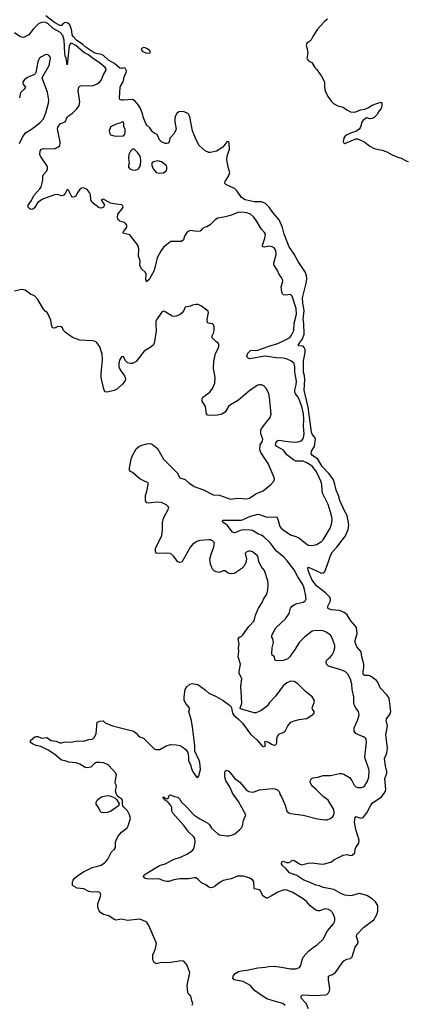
# Model space of a CAD drawing. Header units: inches. Extents: x 2220522 to 2384314, y 721474 to 893490.
# Tile 97 of 256: x 2312109 to 2316376, y 786861 to 797716. Entities that reach past the tile are written whole.
import ezdxf

# ---------------------------------------------------------------- set-up
doc = ezdxf.new("R2010")
doc.units = ezdxf.units.IN
doc.header["$MEASUREMENT"] = 0
doc.layers.add('C3718', color=7, linetype='Continuous')
doc.layers.add('C3719', color=7, linetype='Continuous')

msp = doc.modelspace()

# ---------------------------------------------------------------- linework, layer by layer
at = {"layer": 'C3718', "color": 5}
for points, elevation in [([(2314009, 786850), (2314013, 786870), (2314009, 786890), (2313992, 786950), (2313970, 786969), (2313961, 786990), (2313952, 787070), (2313981, 787210), (2313950, 787298), (2313916, 787336), (2313890, 787341), (2313770, 787322), (2313710, 787317), (2313670, 787321), (2313610, 787306), (2313590, 787321), (2313576, 787350), (2313574, 787406), (2313594, 787446), (2313604, 787476), (2313613, 787530), (2313609, 787550), (2313531, 787731), (2313510, 787765), (2313495, 787775), (2313430, 787798), (2313296, 787784), (2313230, 787798), (2313169, 787790), (2313150, 787795), (2313090, 787838), (2313032, 787852), (2313002, 787870), (2312982, 787890), (2312969, 787929), (2312969, 787970), (2312998, 788050), (2313000, 788070), (2312990, 788092), (2312970, 788101), (2312910, 788098), (2312870, 788106), (2312815, 788135), (2312742, 788142), (2312689, 788170), (2312689, 788210), (2312698, 788230), (2312713, 788250), (2312759, 788290), (2312810, 788322), (2312905, 788370), (2312970, 788383), (2313004, 788396), (2313041, 788419), (2313062, 788438), (2313079, 788461), (2313119, 788541), (2313152, 788570), (2313165, 788590), (2313165, 788650), (2313170, 788670), (2313179, 788681), (2313190, 788711), (2313230, 788757), (2313290, 788806), (2313303, 788830), (2313329, 788910), (2313319, 788950), (2313294, 788994), (2313255, 789035), (2313245, 789050), (2313241, 789070), (2313242, 789110), (2313225, 789130), (2313202, 789142), (2313181, 789161), (2313169, 789189), (2313164, 789210), (2313173, 789270), (2313164, 789290), (2313161, 789310), (2313176, 789390), (2313166, 789410), (2313090, 789493), (2313067, 789510), (2313030, 789523), (2312990, 789528), (2312950, 789525), (2312927, 789513), (2312890, 789476), (2312850, 789468), (2312830, 789471), (2312770, 789507), (2312730, 789522), (2312650, 789532), (2312610, 789547), (2312570, 789552), (2312495, 789615), (2312423, 789663), (2312342, 789702), (2312290, 789716), (2312258, 789730), (2312229, 789749), (2312229, 789770), (2312275, 789810), (2312290, 789815), (2312310, 789815), (2312350, 789796), (2312410, 789804), (2312450, 789770), (2312510, 789763), (2312550, 789745), (2312570, 789743), (2312610, 789756), (2312670, 789750), (2312750, 789764), (2312810, 789761), (2312870, 789780), (2312910, 789784), (2312933, 789807), (2312952, 789848), (2312961, 789970), (2312990, 789982), (2313026, 789986), (2313050, 789965), (2313131, 789931), (2313350, 789877), (2313369, 789869), (2313392, 789852), (2313410, 789828), (2313430, 789811), (2313470, 789795), (2313484, 789784), (2313590, 789676), (2313610, 789671), (2313650, 789671), (2313722, 789710), (2313770, 789724), (2313830, 789723), (2313870, 789714), (2313899, 789699), (2313938, 789670), (2313958, 789638), (2313967, 789590), (2313968, 789550), (2313994, 789494), (2313997, 789470), (2314010, 789431), (2314050, 789372), (2314070, 789362), (2314082, 789378), (2314098, 789450), (2314092, 789528), (2314086, 789550), (2314037, 789650), (2314036, 789710), (2314016, 789890), (2313999, 789990), (2313996, 790000)], 180), ([(2315030, 786849), (2315004, 786870), (2314898, 786898), (2314830, 786923), (2314799, 786939), (2314693, 787013), (2314649, 787070), (2314570, 787111), (2314471, 787131), (2314454, 787150), (2314457, 787170), (2314481, 787199), (2314518, 787222), (2314550, 787231), (2314610, 787237), (2314730, 787265), (2314810, 787269), (2314850, 787278), (2314910, 787280), (2314990, 787272), (2315090, 787252), (2315150, 787252), (2315190, 787266), (2315205, 787290), (2315218, 787350), (2315230, 787381), (2315290, 787447), (2315342, 787490), (2315383, 787517), (2315450, 787579), (2315497, 787670), (2315564, 787750), (2315576, 787770), (2315580, 787790), (2315578, 787810), (2315565, 787850), (2315550, 787876), (2315530, 787895), (2315510, 787906), (2315470, 787914), (2315410, 787890), (2315390, 787890), (2315370, 787898), (2315306, 787946), (2315270, 787990), (2315230, 788025), (2315110, 788096), (2315050, 788119), (2315030, 788123), (2315010, 788120), (2314950, 788098), (2314890, 788059), (2314834, 788030), (2314826, 788030), (2314790, 788055), (2314756, 788116), (2314744, 788124), (2314694, 788134), (2314690, 788139), (2314685, 788210), (2314670, 788233), (2314634, 788254), (2314570, 788273), (2314530, 788275), (2314508, 788272), (2314435, 788245), (2314350, 788227), (2314314, 788206), (2314250, 788157), (2314230, 788147), (2314210, 788145), (2314190, 788154), (2314158, 788178), (2314110, 788202), (2314070, 788242), (2314050, 788254), (2314030, 788256), (2313970, 788244), (2313870, 788244), (2313805, 788235), (2313750, 788216), (2313730, 788216), (2313690, 788221), (2313650, 788239), (2313625, 788245), (2313570, 788241), (2313510, 788244), (2313488, 788250), (2313470, 788270), (2313479, 788290), (2313649, 788391), (2313710, 788411), (2313816, 788464), (2313870, 788481), (2313950, 788516), (2314006, 788554), (2314021, 788570), (2314031, 788590), (2314040, 788650), (2314037, 788690), (2314023, 788710), (2313970, 788758), (2313914, 788834), (2313793, 788970), (2313784, 788990), (2313782, 789030), (2313773, 789053), (2313736, 789096), (2313710, 789110), (2313703, 789123), (2313690, 789127), (2313689, 789150), (2313730, 789126), (2313750, 789142), (2313755, 789165), (2313769, 789171), (2313810, 789153), (2313850, 789144), (2313870, 789124), (2313890, 789089), (2313943, 789043), (2314025, 788950), (2314090, 788907), (2314179, 788859), (2314199, 788839), (2314222, 788802), (2314285, 788745), (2314310, 788730), (2314330, 788725), (2314390, 788717), (2314410, 788718), (2314451, 788729), (2314478, 788742), (2314530, 788783), (2314550, 788805), (2314560, 788830), (2314573, 788887), (2314597, 788950), (2314516, 789096), (2314453, 789190), (2314425, 789250), (2314377, 789330), (2314368, 789370), (2314367, 789410), (2314370, 789430), (2314382, 789438), (2314390, 789441), (2314410, 789433), (2314477, 789350), (2314532, 789310), (2314610, 789217), (2314630, 789206), (2314670, 789200), (2314690, 789202), (2314750, 789227), (2314890, 789240), (2314918, 789238), (2314947, 789227), (2314966, 789206), (2314977, 789170), (2314991, 789150), (2315030, 789057), (2315051, 788991), (2315071, 788971), (2315090, 788964), (2315230, 788945), (2315387, 788907), (2315470, 788896), (2315490, 788896), (2315529, 788910), (2315555, 788930), (2315567, 788950), (2315572, 788970), (2315566, 789010), (2315506, 789110), (2315450, 789151), (2315370, 789233), (2315324, 789270), (2315308, 789310), (2315310, 789330), (2315320, 789350), (2315341, 789359), (2315390, 789365), (2315450, 789384), (2315530, 789382), (2315630, 789404), (2315650, 789404), (2315677, 789397), (2315741, 789361), (2315765, 789330), (2315790, 789278), (2315810, 789259), (2315830, 789250), (2315870, 789252), (2315890, 789260), (2315910, 789275), (2315939, 789321), (2315954, 789366), (2315957, 789430), (2315954, 789454), (2315911, 789570), (2315908, 789590), (2315928, 789750), (2315923, 789783), (2315915, 789795), (2315895, 789810), (2315847, 789827), (2315810, 789848), (2315791, 789871), (2315791, 789910), (2315829, 789991), (2315831, 790000)], 160), ([(2314520, 790000), (2314561, 789961), (2314650, 789838), (2314718, 789778), (2314770, 789719), (2314790, 789704), (2314810, 789706), (2314812, 789710), (2314812, 789732), (2314806, 789750), (2314810, 789762), (2314849, 789751), (2314890, 789725), (2314910, 789718), (2314930, 789721), (2314938, 789742), (2314941, 789790), (2314947, 789813), (2314970, 789841), (2315010, 789856), (2315030, 789871), (2315061, 789930), (2315095, 789970), (2315130, 789987), (2315185, 790000)], 180), ([(2315290, 786810), (2315264, 786870), (2315208, 786930), (2315206, 786950), (2315217, 786963), (2315233, 786967), (2315350, 786960), (2315470, 786964), (2315490, 786971), (2315510, 786987), (2315521, 787010), (2315522, 787030), (2315507, 787130), (2315510, 787170), (2315530, 787182), (2315552, 787188), (2315587, 787213), (2315660, 787320), (2315679, 787341), (2315710, 787357), (2315750, 787366), (2315770, 787383), (2315801, 787490), (2315833, 787530), (2315836, 787550), (2315816, 787610), (2315822, 787630), (2315896, 787710), (2316007, 787793), (2316040, 787850), (2316052, 787888), (2316053, 787910), (2316050, 787950), (2316026, 787990), (2315990, 788025), (2315930, 788062), (2315850, 788082), (2315830, 788080), (2315770, 788059), (2315750, 788056), (2315690, 788064), (2315650, 788080), (2315566, 788126), (2315450, 788150), (2315410, 788168), (2315370, 788173), (2315305, 788205), (2315236, 788230), (2315160, 788280), (2315079, 788310), (2315039, 788359), (2315002, 788390), (2314990, 788411), (2314996, 788430), (2315010, 788439), (2315046, 788426), (2315070, 788423), (2315089, 788430), (2315110, 788450), (2315130, 788447), (2315150, 788437), (2315190, 788408), (2315210, 788400), (2315283, 788417), (2315330, 788420), (2315410, 788409), (2315453, 788407), (2315542, 788430), (2315566, 788454), (2315670, 788505), (2315710, 788511), (2315750, 788503), (2315770, 788505), (2315798, 788530), (2315801, 788570), (2315809, 788590), (2315841, 788639), (2315846, 788670), (2315811, 788790), (2315796, 788870), (2315801, 788919), (2315810, 788931), (2315855, 788915), (2315870, 788913), (2315890, 788922), (2315930, 788973), (2315970, 789050), (2315990, 789078), (2316092, 789150), (2316119, 789181), (2316136, 789210), (2316140, 789230), (2316130, 789350), (2316151, 789409), (2316151, 789429), (2316136, 789490), (2316126, 789570), (2316150, 789630), (2316157, 789690), (2316140, 789830), (2316158, 789930), (2316145, 789995), (2316146, 790000)], 140)]:
    msp.add_lwpolyline(points, dxfattribs=dict(at, elevation=elevation))
at = {"layer": 'C3718', "color": 5, "elevation": 180}
msp.add_lwpolyline([(2313030, 788971), (2313010, 788976), (2312994, 788990), (2312975, 789030), (2312950, 789066), (2312949, 789090), (2312963, 789110), (2312990, 789136), (2313010, 789148), (2313070, 789163), (2313100, 789160), (2313156, 789136), (2313167, 789127), (2313177, 789117), (2313202, 789070), (2313196, 789050), (2313110, 788985), (2313070, 788974)], close=True, dxfattribs=at)
at = {"layer": 'C3719', "color": 5}
for points, elevation in [([(2316146, 790000), (2316147, 790010), (2316183, 790057), (2316194, 790090), (2316175, 790235), (2316151, 790271), (2316078, 790350), (2316053, 790413), (2316038, 790430), (2315970, 790480), (2315950, 790487), (2315910, 790485), (2315895, 790495), (2315890, 790505), (2315889, 790530), (2315898, 790570), (2315897, 790610), (2315875, 790690), (2315867, 790747), (2315822, 790802), (2315802, 790850), (2315803, 790870), (2315823, 790950), (2315815, 791010), (2315807, 791030), (2315755, 791090), (2315714, 791154), (2315682, 791182), (2315630, 791202), (2315542, 791210), (2315510, 791221), (2315501, 791230), (2315500, 791250), (2315530, 791310), (2315530, 791330), (2315522, 791350), (2315477, 791397), (2315380, 791470), (2315330, 791538), (2315287, 791633), (2315281, 791670), (2315290, 791681), (2315430, 791615), (2315450, 791617), (2315468, 791632), (2315498, 791710), (2315530, 791810), (2315551, 791850), (2315599, 791901), (2315696, 792024), (2315726, 792094), (2315733, 792150), (2315713, 792250), (2315680, 792310), (2315634, 792414), (2315620, 792470), (2315592, 792530), (2315573, 792610), (2315559, 792650), (2315513, 792713), (2315437, 792790), (2315391, 792871), (2315333, 792910), (2315318, 792930), (2315321, 792959), (2315356, 793010), (2315364, 793090), (2315358, 793110), (2315330, 793148), (2315322, 793170), (2315284, 793444), (2315256, 793570), (2315239, 793630), (2315247, 793750), (2315244, 793790), (2315234, 793830), (2315235, 793950), (2315250, 794050), (2315250, 794079), (2315242, 794102), (2315230, 794115), (2315181, 794121), (2315172, 794130), (2315182, 794138), (2315223, 794197), (2315239, 794250), (2315237, 794370), (2315229, 794410), (2315240, 794510), (2315225, 794590), (2315222, 794650), (2315265, 794825), (2315270, 794870), (2315267, 794890), (2315256, 794930), (2315173, 795050), (2315132, 795132), (2315076, 795210), (2315019, 795350), (2315003, 795423), (2314965, 795510), (2314897, 795590), (2314857, 795650), (2314816, 795690), (2314770, 795708), (2314691, 795709), (2314590, 795730), (2314550, 795757), (2314504, 795824), (2314474, 795854), (2314377, 795897), (2314367, 795910), (2314370, 795930), (2314408, 795992), (2314421, 796030), (2314403, 796090), (2314390, 796170), (2314392, 796210), (2314420, 796290), (2314416, 796350), (2314410, 796373), (2314390, 796369), (2314344, 796310), (2314275, 796265), (2314210, 796250), (2314190, 796252), (2314149, 796269), (2314086, 796330), (2314050, 796391), (2314012, 796490), (2313983, 796643), (2313971, 796671), (2313961, 796681), (2313919, 796699), (2313890, 796704), (2313862, 796698), (2313839, 796681), (2313823, 796657), (2313816, 796630), (2313816, 796590), (2313830, 796510), (2313810, 796462), (2313763, 796410), (2313753, 796370), (2313744, 796356), (2313730, 796350), (2313710, 796350), (2313670, 796369), (2313649, 796390), (2313622, 796450), (2313590, 796465), (2313570, 796481), (2313542, 796522), (2313510, 796551), (2313498, 796570), (2313470, 796632), (2313457, 796690), (2313437, 796737), (2313415, 796775), (2313379, 796819), (2313350, 796837), (2313248, 796828), (2313229, 796829), (2313210, 796837), (2313206, 796850), (2313216, 796970), (2313222, 796990), (2313247, 797030), (2313263, 797097), (2313281, 797130), (2313283, 797150), (2313270, 797180), (2313250, 797186), (2313230, 797177), (2313210, 797182), (2313153, 797233), (2313085, 797270), (2313030, 797321), (2313010, 797331), (2312950, 797343), (2312930, 797352), (2312840, 797410), (2312803, 797443), (2312734, 797490), (2312696, 797530), (2312687, 797550), (2312684, 797590), (2312671, 797631), (2312659, 797659), (2312639, 797679), (2312610, 797685), (2312588, 797672), (2312570, 797653), (2312550, 797650), (2312490, 797686), (2312398, 797758)], 140), ([(2315498, 797722), (2315465, 797695), (2315387, 797610), (2315335, 797530), (2315314, 797486), (2315270, 797458), (2315263, 797430), (2315275, 797395), (2315282, 797350), (2315271, 797290), (2315277, 797277), (2315290, 797262), (2315324, 797244), (2315358, 797190), (2315378, 797170), (2315433, 797093), (2315463, 797030), (2315466, 797010), (2315463, 796970), (2315471, 796930), (2315501, 796870), (2315538, 796818), (2315565, 796790), (2315610, 796767), (2315671, 796750), (2315710, 796721), (2315750, 796699), (2315790, 796695), (2315810, 796699), (2315859, 796721), (2315910, 796731), (2315950, 796747), (2315990, 796773), (2316050, 796797), (2316090, 796805), (2316097, 796797), (2316097, 796770), (2316090, 796738), (2316068, 796712), (2316043, 796670), (2316010, 796637), (2315990, 796625), (2315962, 796622), (2315930, 796635), (2315891, 796609), (2315874, 796586), (2315859, 796530), (2315846, 796510), (2315810, 796484), (2315770, 796473), (2315710, 796447), (2315691, 796430), (2315679, 796410), (2315671, 796371), (2315678, 796358), (2315690, 796351), (2315810, 796402), (2315830, 796402), (2315910, 796365), (2315963, 796323), (2316010, 796295), (2316098, 796278), (2316150, 796260), (2316210, 796225), (2316270, 796200), (2316310, 796190), (2316370, 796156), (2316390, 796151)], 140), ([(2315831, 790000), (2315845, 790050), (2315844, 790070), (2315840, 790090), (2315808, 790130), (2315795, 790155), (2315788, 790188), (2315789, 790250), (2315769, 790330), (2315765, 790390), (2315750, 790445), (2315722, 790502), (2315692, 790530), (2315645, 790550), (2315510, 790588), (2315488, 790610), (2315484, 790630), (2315488, 790650), (2315503, 790670), (2315530, 790690), (2315548, 790712), (2315568, 790750), (2315578, 790790), (2315577, 790817), (2315553, 790890), (2315530, 790929), (2315490, 790960), (2315450, 790977), (2315370, 790982), (2315330, 790976), (2315249, 790911), (2315184, 790850), (2315135, 790765), (2315100, 790720), (2315084, 790690), (2315061, 790670), (2315010, 790650), (2314947, 790647), (2314926, 790650), (2314918, 790658), (2314913, 790690), (2314889, 790710), (2314884, 790730), (2314890, 790790), (2314904, 790850), (2314895, 790890), (2314884, 790910), (2314885, 790930), (2314930, 791010), (2315036, 791110), (2315074, 791170), (2315091, 791229), (2315109, 791250), (2315133, 791267), (2315162, 791278), (2315230, 791294), (2315252, 791308), (2315263, 791330), (2315260, 791360), (2315240, 791450), (2315227, 791490), (2315170, 791572), (2315130, 791652), (2315053, 791750), (2315015, 791790), (2314937, 791857), (2314865, 791950), (2314796, 792016), (2314772, 792032), (2314729, 792049), (2314670, 792083), (2314650, 792087), (2314570, 792091), (2314537, 792083), (2314490, 792064), (2314470, 792060), (2314462, 792062), (2314448, 792070), (2314398, 792138), (2314355, 792170), (2314339, 792190), (2314350, 792199), (2314550, 792200), (2314570, 792205), (2314650, 792244), (2314730, 792265), (2314750, 792262), (2314830, 792232), (2314930, 792236), (2314940, 792230), (2314951, 792211), (2314972, 792130), (2314986, 792110), (2315009, 792090), (2315090, 792038), (2315150, 792018), (2315182, 792002), (2315270, 791933), (2315290, 791924), (2315330, 791918), (2315375, 791930), (2315430, 791964), (2315450, 791981), (2315525, 792110), (2315544, 792170), (2315548, 792210), (2315542, 792250), (2315505, 792370), (2315447, 792490), (2315440, 792520), (2315434, 792590), (2315423, 792630), (2315389, 792710), (2315370, 792741), (2315330, 792792), (2315308, 792810), (2315270, 792832), (2315230, 792847), (2315150, 792850), (2315122, 792862), (2315050, 792917), (2315012, 792970), (2314938, 793010), (2314925, 793030), (2314928, 793052), (2314950, 793077), (2314970, 793081), (2315032, 793068), (2315130, 793059), (2315170, 793061), (2315210, 793073), (2315227, 793090), (2315235, 793110), (2315241, 793150), (2315233, 793233), (2315237, 793310), (2315234, 793370), (2315214, 793450), (2315187, 793527), (2315174, 793554), (2315145, 793590), (2315139, 793610), (2315139, 793630), (2315153, 793690), (2315156, 793730), (2315137, 793830), (2315138, 793890), (2315130, 793924), (2315102, 793950), (2315052, 793972), (2315010, 793983), (2314932, 793988), (2314810, 794006), (2314638, 793978), (2314623, 793983), (2314616, 793990), (2314610, 794010), (2314621, 794039), (2314650, 794068), (2314670, 794071), (2314710, 794068), (2314730, 794072), (2314850, 794118), (2314950, 794146), (2315043, 794190), (2315078, 794210), (2315098, 794230), (2315128, 794290), (2315131, 794370), (2315156, 794470), (2315153, 794530), (2315110, 794669), (2315090, 794687), (2315030, 794678), (2315010, 794684), (2314995, 794710), (2314989, 794770), (2315005, 794830), (2315002, 794850), (2314990, 794875), (2314965, 794905), (2314948, 794950), (2314908, 795012), (2314906, 795030), (2314933, 795127), (2314928, 795170), (2314910, 795201), (2314890, 795213), (2314850, 795218), (2314808, 795208), (2314787, 795210), (2314783, 795230), (2314808, 795308), (2314815, 795350), (2314805, 795370), (2314770, 795407), (2314710, 795510), (2314682, 795542), (2314650, 795570), (2314610, 795586), (2314550, 795594), (2314510, 795591), (2314430, 795557), (2314370, 795542), (2314290, 795529), (2314261, 795510), (2314207, 795453), (2314170, 795433), (2314150, 795429), (2314118, 795410), (2314096, 795384), (2314058, 795382), (2313990, 795392), (2313970, 795385), (2313948, 795370), (2313923, 795330), (2313912, 795288), (2313890, 795272), (2313770, 795270), (2313759, 795261), (2313694, 795210), (2313665, 795170), (2313622, 795090), (2313590, 794949), (2313535, 794850), (2313506, 794826), (2313496, 794850), (2313502, 794910), (2313495, 794930), (2313450, 794970), (2313430, 795010), (2313435, 795050), (2313432, 795070), (2313415, 795110), (2313421, 795190), (2313409, 795229), (2313322, 795342), (2313290, 795353), (2313250, 795358), (2313246, 795370), (2313250, 795382), (2313282, 795418), (2313287, 795430), (2313287, 795450), (2313275, 795470), (2313261, 795481), (2313210, 795496), (2313202, 795502), (2313193, 795510), (2313185, 795530), (2313189, 795571), (2313237, 795630), (2313247, 795650), (2313243, 795663), (2313234, 795674), (2313170, 795681), (2313110, 795694), (2313030, 795737), (2313006, 795730), (2313037, 795677), (2313037, 795663), (2313031, 795650), (2313010, 795639), (2312982, 795642), (2312904, 795704), (2312892, 795730), (2312888, 795790), (2312878, 795810), (2312850, 795842), (2312830, 795856), (2312810, 795862), (2312790, 795860), (2312770, 795844), (2312745, 795810), (2312727, 795770), (2312710, 795761), (2312690, 795758), (2312684, 795764), (2312650, 795829), (2312630, 795844), (2312614, 795806), (2312590, 795776), (2312570, 795775), (2312530, 795787), (2312490, 795785), (2312370, 795740), (2312349, 795731), (2312305, 795695), (2312270, 795642), (2312253, 795627), (2312230, 795623), (2312220, 795630), (2312201, 795650), (2312201, 795670), (2312237, 795723), (2312263, 795777), (2312332, 795850), (2312345, 795870), (2312364, 795950), (2312364, 795990), (2312372, 796010), (2312407, 796050), (2312415, 796070), (2312414, 796090), (2312407, 796110), (2312337, 796210), (2312330, 796230), (2312335, 796270), (2312350, 796290), (2312370, 796296), (2312490, 796292), (2312530, 796310), (2312550, 796330), (2312554, 796350), (2312553, 796370), (2312525, 796510), (2312527, 796530), (2312554, 796566), (2312610, 796591), (2312635, 796650), (2312690, 796686), (2312734, 796730), (2312762, 796770), (2312771, 796810), (2312752, 796930), (2312759, 796970), (2312770, 796983), (2312790, 796990), (2312910, 796988), (2312961, 797010), (2312990, 797030), (2313010, 797053), (2313032, 797110), (2313056, 797150), (2313060, 797170), (2313049, 797190), (2312985, 797245), (2312911, 797291), (2312866, 797330), (2312814, 797354), (2312725, 797430), (2312687, 797453), (2312667, 797453), (2312653, 797427), (2312630, 797219), (2312621, 797290), (2312610, 797318), (2312606, 797346), (2312599, 797490), (2312582, 797542), (2312550, 797578), (2312478, 797618), (2312422, 797670), (2312390, 797689), (2312350, 797686), (2312315, 797670), (2312257, 797610), (2312210, 797550), (2312150, 797521), (2312130, 797522), (2312110, 797529), (2312052, 797570)], 160), ([(2312105, 796350), (2312138, 796422), (2312171, 796469), (2312237, 796510), (2312330, 796580), (2312370, 796624), (2312397, 796690), (2312424, 796796), (2312428, 796830), (2312416, 796916), (2312356, 797070), (2312362, 797090), (2312434, 797210), (2312446, 797290), (2312442, 797310), (2312430, 797325), (2312410, 797332), (2312390, 797327), (2312350, 797307), (2312328, 797290), (2312315, 797270), (2312308, 797250), (2312287, 797133), (2312280, 797120), (2312270, 797110), (2312210, 797087), (2312187, 797073), (2312158, 797050), (2312144, 797030), (2312144, 797010), (2312171, 796970), (2312158, 796950), (2312118, 796910), (2312105, 796855)], 180), ([(2315185, 790000), (2315210, 790006), (2315270, 790011), (2315330, 790051), (2315349, 790070), (2315349, 790090), (2315334, 790114), (2315329, 790130), (2315352, 790188), (2315353, 790210), (2315329, 790250), (2315250, 790312), (2315170, 790395), (2315130, 790420), (2315090, 790423), (2315050, 790405), (2315009, 790371), (2314930, 790260), (2314860, 790190), (2314836, 790150), (2314762, 790098), (2314710, 790075), (2314690, 790075), (2314540, 790120), (2314535, 790130), (2314552, 790168), (2314554, 790186), (2314543, 790370), (2314556, 790450), (2314526, 790510), (2314525, 790530), (2314540, 790610), (2314513, 790690), (2314523, 790750), (2314519, 790790), (2314526, 790830), (2314515, 790890), (2314529, 790910), (2314550, 790920), (2314565, 790935), (2314633, 791027), (2314690, 791087), (2314704, 791150), (2314738, 791230), (2314777, 791290), (2314791, 791329), (2314830, 791383), (2314842, 791430), (2314846, 791490), (2314841, 791530), (2314802, 791642), (2314767, 791687), (2314741, 791741), (2314734, 791790), (2314723, 791810), (2314670, 791851), (2314650, 791858), (2314630, 791858), (2314609, 791851), (2314590, 791830), (2314607, 791770), (2314600, 791730), (2314583, 791697), (2314553, 791667), (2314490, 791622), (2314470, 791612), (2314430, 791607), (2314398, 791618), (2314370, 791641), (2314350, 791641), (2314310, 791622), (2314270, 791627), (2314250, 791638), (2314230, 791659), (2314210, 791715), (2314203, 791770), (2314217, 791823), (2314246, 791906), (2314252, 791950), (2314233, 791970), (2314210, 791981), (2314190, 791983), (2314090, 791973), (2314057, 791963), (2314035, 791950), (2314010, 791929), (2313990, 791904), (2313897, 791743), (2313890, 791736), (2313870, 791730), (2313850, 791740), (2313803, 791803), (2313770, 791831), (2313736, 791836), (2313630, 791830), (2313616, 791836), (2313605, 791850), (2313603, 791890), (2313642, 791958), (2313673, 792030), (2313681, 792090), (2313680, 792170), (2313690, 792222), (2313749, 792330), (2313742, 792350), (2313730, 792362), (2313670, 792393), (2313610, 792397), (2313530, 792386), (2313508, 792390), (2313495, 792410), (2313495, 792470), (2313510, 792514), (2313524, 792590), (2313522, 792610), (2313510, 792619), (2313490, 792624), (2313430, 792653), (2313350, 792724), (2313330, 792735), (2313319, 792750), (2313317, 792770), (2313335, 792870), (2313350, 792910), (2313390, 792983), (2313421, 793010), (2313455, 793025), (2313510, 793040), (2313550, 793042), (2313572, 793032), (2313627, 792987), (2313690, 792870), (2313841, 792721), (2313870, 792665), (2313930, 792645), (2313970, 792610), (2314030, 792569), (2314133, 792533), (2314238, 792478), (2314310, 792475), (2314430, 792429), (2314510, 792440), (2314610, 792433), (2314638, 792442), (2314710, 792487), (2314790, 792523), (2314870, 792589), (2314906, 792630), (2314913, 792650), (2314910, 792670), (2314843, 792823), (2314763, 792943), (2314753, 792973), (2314757, 793030), (2314781, 793070), (2314785, 793090), (2314765, 793150), (2314762, 793190), (2314772, 793208), (2314866, 793330), (2314877, 793370), (2314860, 793550), (2314851, 793590), (2314826, 793646), (2314798, 793678), (2314770, 793690), (2314750, 793692), (2314730, 793687), (2314647, 793633), (2314518, 793522), (2314428, 793470), (2314406, 793450), (2314370, 793390), (2314334, 793366), (2314286, 793354), (2314210, 793353), (2314177, 793357), (2314165, 793370), (2314154, 793450), (2314119, 793510), (2314119, 793541), (2314126, 793554), (2314201, 793610), (2314232, 793650), (2314258, 793710), (2314259, 793770), (2314244, 793870), (2314247, 793950), (2314263, 794037), (2314292, 794090), (2314304, 794130), (2314295, 794150), (2314267, 794167), (2314229, 794210), (2314229, 794231), (2314242, 794258), (2314249, 794289), (2314249, 794330), (2314244, 794350), (2314230, 794364), (2314189, 794369), (2314175, 794375), (2314172, 794410), (2314189, 794489), (2314182, 794502), (2314170, 794515), (2314110, 794558), (2314075, 794575), (2314050, 794575), (2314010, 794568), (2313990, 794558), (2313951, 794549), (2313930, 794548), (2313915, 794510), (2313896, 794484), (2313876, 794464), (2313833, 794447), (2313810, 794444), (2313788, 794448), (2313710, 794495), (2313690, 794501), (2313671, 794489), (2313656, 794464), (2313621, 794419), (2313609, 794391), (2313607, 794347), (2313612, 794290), (2313594, 794166), (2313580, 794130), (2313557, 794110), (2313480, 794060), (2313392, 793948), (2313350, 793925), (2313324, 793924), (2313294, 793934), (2313275, 793955), (2313250, 794002), (2313230, 793999), (2313210, 793969), (2313200, 793930), (2313200, 793890), (2313214, 793854), (2313263, 793790), (2313271, 793770), (2313272, 793750), (2313265, 793730), (2313242, 793698), (2313177, 793643), (2313150, 793629), (2313070, 793609), (2313050, 793614), (2313039, 793630), (2313030, 793658), (2313006, 793770), (2313005, 793810), (2313021, 793970), (2313015, 794030), (2312990, 794109), (2312957, 794157), (2312932, 794172), (2312910, 794177), (2312770, 794184), (2312690, 794213), (2312609, 794270), (2312589, 794290), (2312578, 794318), (2312566, 794330), (2312530, 794333), (2312490, 794316), (2312470, 794319), (2312457, 794350), (2312450, 794402), (2312423, 794470), (2312410, 794489), (2312390, 794501), (2312370, 794524), (2312310, 794630), (2312270, 794670), (2312229, 794690), (2312170, 794732), (2312150, 794738), (2312130, 794742), (2312050, 794721)], 180), ([(2313996, 790000), (2313969, 790090), (2313979, 790110), (2313977, 790130), (2313937, 790177), (2313921, 790210), (2313919, 790250), (2313930, 790330), (2313950, 790361), (2313982, 790390), (2314010, 790399), (2314070, 790388), (2314150, 790327), (2314190, 790290), (2314270, 790253), (2314349, 790209), (2314420, 790160), (2314431, 790150), (2314439, 790130), (2314451, 790070), (2314467, 790050), (2314520, 790000)], 180)]:
    msp.add_lwpolyline(points, dxfattribs=dict(at, elevation=elevation))
for points, elevation in [([(2313470, 797408), (2313447, 797393), (2313456, 797370), (2313470, 797362), (2313499, 797350), (2313530, 797345), (2313545, 797350), (2313544, 797370), (2313514, 797394), (2313490, 797406)], 140), ([(2313250, 796586), (2313230, 796586), (2313222, 796578), (2313170, 796565), (2313130, 796545), (2313110, 796529), (2313094, 796490), (2313097, 796470), (2313110, 796447), (2313150, 796435), (2313190, 796431), (2313250, 796434), (2313267, 796453), (2313268, 796470), (2313268, 796510), (2313256, 796536), (2313255, 796570)], 160), ([(2313370, 796288), (2313350, 796288), (2313330, 796268), (2313311, 796230), (2313307, 796190), (2313312, 796130), (2313305, 796110), (2313305, 796090), (2313322, 796070), (2313350, 796059), (2313383, 796057), (2313410, 796066), (2313418, 796070), (2313438, 796110), (2313442, 796170), (2313434, 796210), (2313409, 796249)], 160), ([(2313630, 796159), (2313582, 796150), (2313565, 796135), (2313562, 796110), (2313578, 796070), (2313610, 796032), (2313650, 796023), (2313690, 796027), (2313722, 796050), (2313729, 796070), (2313729, 796090), (2313723, 796103), (2313695, 796130), (2313668, 796150)], 160)]:
    msp.add_lwpolyline(points, close=True, dxfattribs=dict(at, elevation=elevation))

doc.saveas('drawing.dxf')
